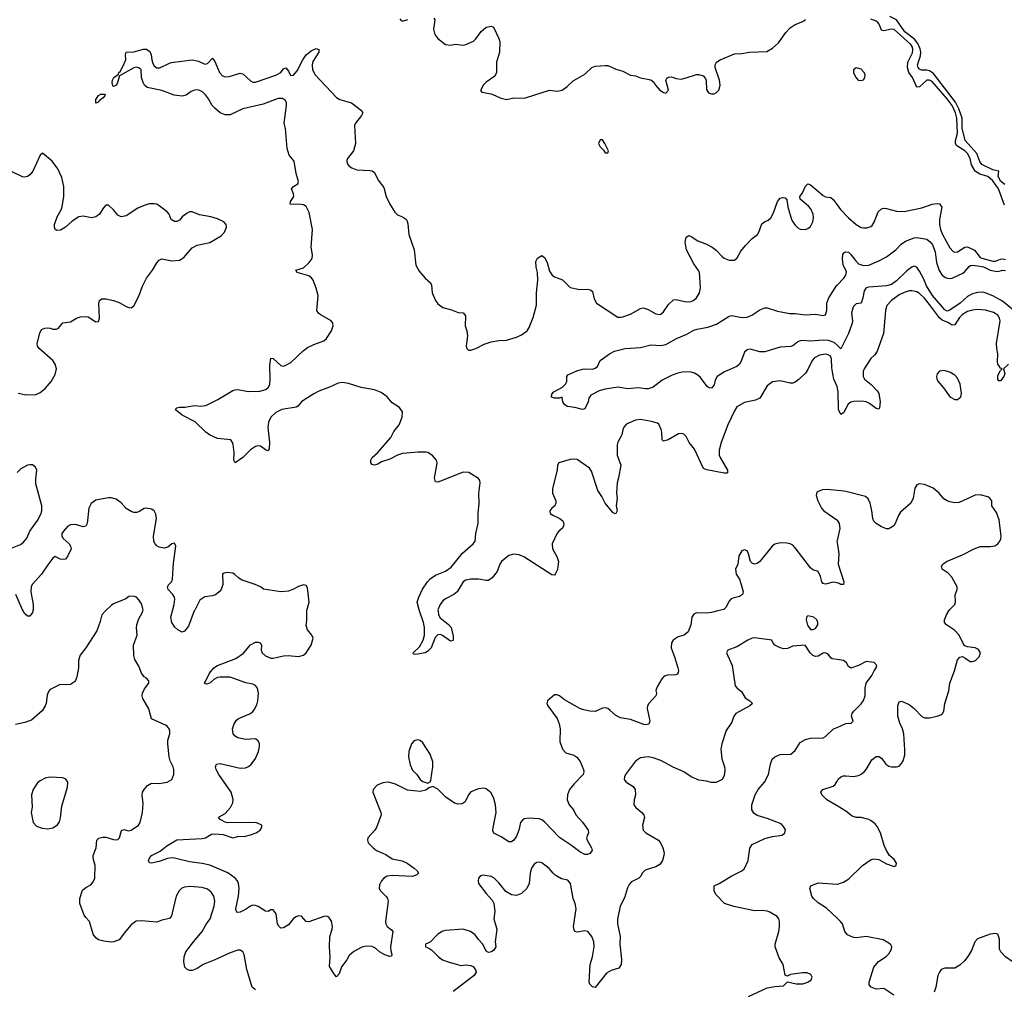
# Model space of a CAD drawing. Header units: inches. Extents: x 1839270 to 1929235, y 762242 to 910350.
# Tile 120 of 256: x 1893549 to 1901320, y 797014 to 804666. Entities that reach past the tile are written whole.
import ezdxf

# ---------------------------------------------------------------- set-up
doc = ezdxf.new("R2010")
doc.units = ezdxf.units.IN
doc.header["$MEASUREMENT"] = 0
for name, color, linetype in [('B8799', 7, 'Continuous'), ('B8890', 7, 'Continuous'), ('B9709', 7, 'Continuous'), ('B9800', 7, 'Continuous')]:
    doc.layers.add(name, color=color, linetype=linetype)

msp = doc.modelspace()

# ---------------------------------------------------------------- linework, layer by layer
at = {"layer": 'B8799', "color": 5}
for points, elevation in [([(1894227.2, 800000), (1894197.1, 799970), (1894184.4, 799915.6), (1894157.3, 799842.7), (1894071.7, 799708.3), (1894026, 799650), (1894012.4, 799610), (1894012, 799550), (1893999.9, 799480.1), (1893990.4, 799450), (1893980.7, 799439.3), (1893950, 799420.7), (1893862.6, 799417.4), (1893790, 799379.3), (1893776.4, 799363.6), (1893765.1, 799334.9), (1893757.1, 799270), (1893750.5, 799250), (1893727.1, 799212.9), (1893641.4, 799138.6), (1893590, 799119), (1893515.9, 799104.1)], 540), ([(1893653.1, 800000), (1893650, 799988.7), (1893630, 799959), (1893610, 799959), (1893590, 799977.2), (1893575.7, 800000)], 520), ([(1895409.7, 797009.7), (1895382.9, 797030), (1895342.3, 797170), (1895320.7, 797290), (1895310, 797309.2), (1895290, 797322.7), (1895270, 797322), (1895210, 797302.4), (1895090, 797245.7), (1894997.3, 797210), (1894950, 797179.6), (1894910, 797162.7), (1894890, 797163.7), (1894871.7, 797171.7), (1894852.7, 797190), (1894843.5, 797230), (1894847.4, 797270), (1894861, 797310), (1894920.5, 797390), (1894989.7, 797470), (1895023.5, 797530), (1895052.9, 797570), (1895084.7, 797670), (1895089.7, 797710), (1895082.4, 797750), (1895061.1, 797781.1), (1895030, 797805.1), (1894990, 797818), (1894895.6, 797824.4), (1894850, 797820.5), (1894828.9, 797811.1), (1894807.6, 797792.4), (1894784.4, 797750), (1894745.8, 797594.2), (1894730, 797573.2), (1894670, 797559), (1894630, 797542.7), (1894510, 797555.1), (1894468.7, 797551.3), (1894430, 797522.7), (1894382.8, 797470), (1894334.4, 797405.6), (1894292.3, 797387.7), (1894270, 797385.6), (1894212.7, 797392.7), (1894170, 797405.6), (1894150, 797419.5), (1894128, 797450), (1894100.9, 797550), (1894070, 797580.7), (1894059, 797599), (1894023.8, 797690), (1894022.8, 797730), (1894044.7, 797795.3), (1894070, 797817.6), (1894110, 797839.1), (1894130, 797862.8), (1894140.7, 797890), (1894145.6, 797990), (1894128.3, 798050), (1894129.7, 798070), (1894152.6, 798130), (1894158.4, 798190), (1894173, 798207), (1894204.9, 798215.1), (1894230, 798213.7), (1894290, 798196), (1894310, 798193.4), (1894322.5, 798197.5), (1894330, 798200.3), (1894335.5, 798210), (1894352.8, 798267.2), (1894370, 798275.8), (1894410, 798264.6), (1894429, 798270), (1894487, 798310), (1894500.5, 798330), (1894518.7, 798410), (1894523.9, 798483.9), (1894515.5, 798544.5), (1894519.3, 798570), (1894530, 798591.3), (1894557.5, 798622.5), (1894590, 798640.7), (1894650, 798639.1), (1894714, 798650), (1894750, 798671), (1894765.6, 798710), (1894764.7, 798750), (1894759.7, 798770), (1894737.8, 798817.8), (1894729, 798849), (1894717.4, 798950), (1894719.3, 798980.7), (1894733.7, 799030), (1894734.3, 799050), (1894728.5, 799068.4), (1894713.3, 799090), (1894699.6, 799099.6), (1894589.8, 799149.8), (1894567.3, 799227.3), (1894520.9, 799310), (1894515.1, 799330), (1894518, 799350), (1894533.4, 799386.6), (1894569, 799430), (1894568.9, 799448.9), (1894548.7, 799470), (1894530, 799481.2), (1894509.6, 799509.6), (1894490, 799564), (1894458, 799618), (1894449.7, 799649.7), (1894446, 799730), (1894476.9, 799810), (1894471.6, 799870), (1894474, 799890), (1894487.6, 799932.4), (1894519.3, 799990), (1894521, 800000)], 540), ([(1899060, 800000), (1899010, 799986.9), (1898970, 799982.4), (1898890, 799984.5), (1898870, 799975.1), (1898854.9, 799950), (1898846.3, 799890), (1898824.7, 799835.3), (1898793.4, 799810), (1898745.5, 799794.5), (1898706.2, 799770), (1898692.7, 799747.3), (1898690.2, 799710), (1898720.7, 799630), (1898744.2, 799550), (1898748.5, 799530), (1898746.6, 799513.4), (1898738.5, 799501.4), (1898725.1, 799494.9), (1898665.5, 799494.5), (1898635.6, 799484.4), (1898617, 799463), (1898579.8, 799400.2), (1898571.1, 799371.1), (1898574.8, 799350), (1898570.7, 799330), (1898514.9, 799270), (1898503.7, 799250), (1898501.3, 799230), (1898521.6, 799130), (1898514, 799106), (1898490, 799100.5), (1898476.4, 799103.6), (1898370, 799143.5), (1898290, 799156.9), (1898253.6, 799173.6), (1898210, 799215.1), (1898190, 799229.4), (1898170, 799236), (1898150, 799232.7), (1898090, 799206.6), (1898050, 799209.3), (1897990, 799222.7), (1897969.5, 799229.5), (1897850, 799298.4), (1897810, 799329.4), (1897790, 799339.3), (1897770, 799337.2), (1897716, 799290), (1897710.8, 799270), (1897717.3, 799250), (1897790.3, 799150.3), (1897806.4, 799110), (1897814, 799070), (1897812.4, 798970), (1897832.7, 798910), (1897860.6, 798880.6), (1897923.1, 798863.1), (1897946.7, 798846.7), (1897971.7, 798811.7), (1898000.3, 798750), (1898002.6, 798730), (1897997, 798710), (1897924.4, 798635.5), (1897887.2, 798590), (1897871.6, 798550), (1897869, 798510), (1897884.9, 798470), (1897919.5, 798430), (1897938.7, 798390), (1897990, 798333.7), (1898035.3, 798270), (1898039.1, 798250), (1898023.8, 798210), (1898026.7, 798190), (1898061.1, 798130), (1898066.4, 798110), (1898050, 798085.1), (1898030, 798076.9), (1898010, 798078), (1897970, 798098.4), (1897905.1, 798150), (1897810, 798211.6), (1897690, 798335.4), (1897670, 798350.6), (1897650, 798358.2), (1897570, 798365.6), (1897530, 798359.2), (1897517, 798350), (1897502, 798330), (1897487.6, 798270), (1897470, 798223.7), (1897450, 798192.3), (1897430, 798178.4), (1897410, 798178.4), (1897350, 798217.6), (1897290, 798247), (1897284.2, 798264.2), (1897285.1, 798290), (1897309.7, 798410), (1897304.4, 798470), (1897290, 798521.2), (1897270, 798563.7), (1897230, 798596.2), (1897210, 798601.6), (1897170, 798596.9), (1897110, 798572), (1897090.6, 798550), (1897066.1, 798493.9), (1897041.4, 798478.6), (1897010, 798474.3), (1896981.8, 798481.8), (1896911.8, 798530), (1896850, 798592.7), (1896810, 798615.3), (1896776.9, 798603.1), (1896753.7, 798586.3), (1896710, 798574), (1896610, 798586.3), (1896514, 798634), (1896470, 798645.7), (1896450, 798648.3), (1896415.6, 798644.4), (1896370, 798625.1), (1896339.3, 798590), (1896337, 798570), (1896399.5, 798410), (1896401.1, 798390), (1896366, 798290), (1896353, 798270), (1896298, 798210), (1896294.4, 798190), (1896300.4, 798170), (1896337.6, 798130), (1896364.9, 798110), (1896438.2, 798078.2), (1896490, 798044.5), (1896568.3, 798028.3), (1896606, 798010), (1896663, 797970), (1896685.5, 797950), (1896697.3, 797930), (1896683.8, 797916.2), (1896650, 797903.9), (1896490, 797912), (1896450, 797907.1), (1896422, 797890), (1896405.7, 797870), (1896390, 797839), (1896387.2, 797810), (1896395.8, 797790), (1896442.9, 797742.9), (1896451.8, 797730), (1896456.9, 797710), (1896436.9, 797550), (1896439, 797530), (1896448.8, 797510), (1896484.2, 797484.2), (1896494.9, 797470), (1896474.9, 797350), (1896478, 797318), (1896487.3, 797290), (1896484.7, 797275.3), (1896466.8, 797273.2), (1896430, 797286.9), (1896390, 797311.1), (1896358.5, 797338.5), (1896330.6, 797350.6), (1896285.4, 797354.6), (1896250, 797347.8), (1896187.5, 797312.5), (1896150, 797280.9), (1896130, 797246), (1896089, 797191), (1896070, 797137.2), (1896050, 797113.2), (1896033.2, 797130), (1895992.9, 797192.9), (1895999.8, 797270), (1895994.4, 797350), (1895997, 797430), (1896016.5, 797490), (1896018.2, 797510), (1896010, 797552), (1895990, 797584.5), (1895970, 797591.8), (1895950, 797589.6), (1895830, 797546), (1895809.5, 797549.5), (1895772, 797592), (1895750, 797595.1), (1895730, 797587.3), (1895710, 797571.8), (1895670, 797522.4), (1895630, 797498.4), (1895610, 797496), (1895593, 797513), (1895583.6, 797530), (1895573.3, 797610), (1895550, 797642), (1895530, 797642), (1895510, 797629.2), (1895490, 797629.6), (1895430, 797667.1), (1895410, 797676), (1895390, 797678.5), (1895370, 797671.1), (1895330, 797643.1), (1895290, 797623), (1895270, 797619.5), (1895263.3, 797623.3), (1895256.2, 797636.2), (1895255.8, 797650), (1895276.8, 797750), (1895281, 797810), (1895275.2, 797850), (1895267.2, 797870), (1895250.8, 797890), (1895192.3, 797932.3), (1895050, 797993), (1894990, 798006.1), (1894890, 798019.5), (1894770, 798048.6), (1894750, 798050.9), (1894714.3, 798045.7), (1894650, 798023.1), (1894590, 798009.6), (1894573.2, 798013.2), (1894566.6, 798030), (1894572.3, 798050), (1894589.5, 798070), (1894656.5, 798103.5), (1894710, 798145.5), (1894790, 798194.6), (1894990, 798203.6), (1895016, 798210), (1895062, 798238), (1895090, 798242.3), (1895156.1, 798236.1), (1895230, 798210.2), (1895270, 798219.6), (1895330, 798222.6), (1895370, 798232.2), (1895416, 798250), (1895446, 798270), (1895459.3, 798290), (1895459, 798310), (1895426.3, 798326.3), (1895409.4, 798329.4), (1895190, 798327), (1895170, 798332.7), (1895130, 798355.3), (1895119, 798370), (1895124.1, 798375.9), (1895170, 798400.7), (1895212.3, 798447.7), (1895230, 798486.8), (1895232.7, 798512.7), (1895218.2, 798570), (1895121.7, 798710), (1895100.5, 798750), (1895095.1, 798770), (1895102, 798790), (1895130, 798797.1), (1895290, 798758.9), (1895330, 798761.5), (1895350.6, 798769.4), (1895373.2, 798786.8), (1895410, 798835.5), (1895434.5, 798890), (1895442.3, 798930), (1895441.1, 798950), (1895430, 798976.2), (1895410, 798991.1), (1895330, 798986.6), (1895270, 798999.7), (1895250, 799011.8), (1895235.1, 799030), (1895229.7, 799069.7), (1895240.4, 799110), (1895261.4, 799138.6), (1895277, 799150), (1895369.8, 799190.2), (1895390, 799206.4), (1895399.6, 799220.4), (1895420.5, 799259.5), (1895428.2, 799291.8), (1895434.6, 799350), (1895424.8, 799390), (1895410, 799410.7), (1895390, 799421.3), (1895332.6, 799432.6), (1895210, 799476.8), (1895130, 799478.6), (1895110, 799474.8), (1895081.7, 799458.3), (1895050, 799429.8), (1895022, 799422), (1895010, 799424), (1895006.6, 799430), (1895016.6, 799443.4), (1895046.2, 799510), (1895081, 799550), (1895110, 799570.2), (1895254.7, 799625.3), (1895314.1, 799665.9), (1895370, 799732.4), (1895410, 799752.4), (1895430, 799754.4), (1895448.1, 799748.1), (1895458, 799730), (1895455.5, 799690), (1895463, 799670), (1895490, 799644.9), (1895530, 799628.2), (1895550, 799626.7), (1895630, 799645.3), (1895668.6, 799648.6), (1895750, 799640.4), (1895790, 799650.4), (1895810, 799668.2), (1895849.6, 799730), (1895865.2, 799785.2), (1895856, 799810), (1895820.9, 799850), (1895810, 799886), (1895816.3, 799923.7), (1895816.4, 800000)], 520), ([(1894927.1, 800000), (1894880.3, 799879.7), (1894850, 799840.7), (1894830, 799831.8), (1894798, 799850), (1894772.4, 799872.4), (1894749.8, 799909.8), (1894742.9, 799950), (1894756, 800000)], 520), ([(1896851.1, 800000), (1896854, 799970), (1896866.9, 799946.9), (1896934.2, 799894.2), (1896953.4, 799870), (1896970, 799802), (1896970, 799768), (1896950, 799762), (1896886.5, 799806.5), (1896870, 799814.3), (1896850, 799812.8), (1896829.3, 799790.7), (1896796.9, 799710), (1896770, 799681.3), (1896750, 799669.7), (1896675.5, 799655.5), (1896658, 799658), (1896655.1, 799670), (1896703.3, 799716.7), (1896734, 799770), (1896744.8, 799810), (1896744.4, 799870), (1896737.3, 799910), (1896705.2, 800000)], 480), ([(1900000, 799616.3), (1899961.6, 799621.6), (1899950, 799629.2), (1899930, 799658.4), (1899910, 799669.5), (1899890, 799666.6), (1899850, 799642.7), (1899830, 799641.2), (1899810, 799649.3), (1899789.2, 799670), (1899748.7, 799728.7), (1899650, 799721.2), (1899610, 799704), (1899580.2, 799700.2), (1899550, 799709), (1899510, 799728.7), (1899494, 799750), (1899486, 799770), (1899350, 799787), (1899330, 799784.5), (1899296, 799770), (1899210, 799716.2), (1899138, 799690), (1899126.8, 799670), (1899173.4, 799570), (1899196.3, 799410), (1899210.8, 799390), (1899245.5, 799365.5), (1899275.2, 799315.2), (1899312, 799290), (1899332, 799270), (1899311.3, 799250), (1899201.3, 799190), (1899184.9, 799170), (1899170, 799121.2), (1899123.9, 799056.1), (1899090.5, 798950), (1899082.4, 798910), (1899090, 798832), (1899112.7, 798770), (1899115.2, 798744.8), (1899110, 798698), (1899094.8, 798670), (1899046.8, 798646.8), (1899010, 798647.3), (1898970, 798657), (1898910, 798663.6), (1898850, 798691.3), (1898790, 798729.7), (1898706.8, 798766.8), (1898610, 798820.4), (1898550, 798841.1), (1898510, 798848.2), (1898450, 798840.5), (1898410, 798814.5), (1898330.6, 798710), (1898322, 798690), (1898320.7, 798670), (1898332.5, 798652.5), (1898390, 798615.5), (1898406, 798590), (1898408.2, 798550), (1898398, 798510), (1898397.3, 798470), (1898410.8, 798450), (1898460.7, 798410), (1898476.3, 798390), (1898481.6, 798370), (1898465.7, 798310), (1898470.4, 798270), (1898490.4, 798250), (1898590.4, 798190), (1898606, 798170), (1898626, 798130), (1898635.5, 798090), (1898633, 798070), (1898623, 798030), (1898600.3, 797999.7), (1898570, 797980.7), (1898486.8, 797953.2), (1898463, 797930), (1898452, 797908), (1898434.8, 797890), (1898378.5, 797861.4), (1898359.2, 797840.8), (1898345.5, 797814.5), (1898323.2, 797736.8), (1898288.9, 797670), (1898268.5, 797568.5), (1898266.4, 797530), (1898287.7, 797430), (1898284.9, 797370), (1898299.3, 797250), (1898296.3, 797210), (1898278.8, 797181.2), (1898217.3, 797162.7), (1898179.3, 797140.7), (1898090, 797029.2), (1898070, 797034), (1898050, 797055.3), (1898043.7, 797070), (1898051.8, 797210), (1898069.5, 797270.5), (1898084.5, 797350), (1898079.3, 797390), (1898066, 797430), (1898033.2, 797470), (1898010, 797475.1), (1897950, 797466), (1897931.5, 797471.5), (1897924.2, 797484.2), (1897921.1, 797510), (1897940.9, 797650), (1897932.9, 797690), (1897918.5, 797730), (1897897.6, 797850), (1897874.5, 797874.5), (1897825.9, 797885.9), (1897776.1, 797916.1), (1897758.4, 797930), (1897728, 797968), (1897670, 798013.2), (1897650, 798017.2), (1897630, 798014.5), (1897610, 798002), (1897587.7, 797970), (1897576.9, 797930), (1897569.1, 797850), (1897552.9, 797810), (1897510, 797769.7), (1897470, 797753.5), (1897430, 797759.7), (1897384.9, 797784.9), (1897330, 797855.1), (1897290, 797894), (1897270, 797904.5), (1897204.5, 797915.5), (1897184.7, 797910), (1897171.3, 797890), (1897167.3, 797870), (1897171, 797850), (1897230.8, 797770), (1897277.3, 797717.3), (1897290.5, 797690), (1897298, 797630), (1897290.6, 797570), (1897314, 797490), (1897301, 797390), (1897306, 797350), (1897290, 797322), (1897272, 797310), (1897250, 797304), (1897230, 797315.3), (1897203.7, 797370), (1897170, 797406.6), (1897145.1, 797445.1), (1897106, 797470), (1897050, 797488.4), (1896910, 797477.6), (1896890, 797472), (1896850, 797449.3), (1896790, 797385.2), (1896752, 797370), (1896752, 797350), (1896779.3, 797339.3), (1896803.1, 797323.1), (1896855.5, 797270), (1896887.3, 797247.3), (1896930, 797230.3), (1897030, 797203), (1897070, 797208), (1897110, 797202.8), (1897130.7, 797190.7), (1897147.1, 797167.1), (1897150.7, 797150), (1897136.7, 797123.3), (1896970, 796998)], 540), ([(1899302, 796958), (1899450, 797024.9), (1899510, 797037.4), (1899577.5, 797042.5), (1899610, 797074), (1899677.3, 797057.3), (1899730, 797056.3), (1899768.7, 797070), (1899797.2, 797090), (1899804, 797110), (1899794, 797130), (1899763.3, 797143.3), (1899730, 797144.2), (1899634, 797130), (1899610, 797118), (1899590, 797126), (1899575.1, 797210), (1899543.1, 797263.1), (1899511.5, 797350), (1899511.5, 797370), (1899541.3, 797470), (1899545.1, 797510), (1899545.6, 797550), (1899540.7, 797570), (1899528.1, 797588.1), (1899470, 797622.9), (1899450, 797629.6), (1899410, 797635.6), (1899350, 797633.3), (1899186.7, 797666.7), (1899111.6, 797691.6), (1899043.3, 797763.3), (1899029.6, 797790), (1899029.4, 797830), (1899070, 797848), (1899169.8, 797910.3), (1899249.2, 797950), (1899270, 797967.7), (1899297.6, 798030), (1899311.4, 798128.6), (1899330, 798156.3), (1899430, 798203), (1899490, 798219.1), (1899568, 798230), (1899589, 798250), (1899592.9, 798272.9), (1899578.6, 798298.6), (1899558.7, 798318.7), (1899450, 798362.7), (1899370, 798387), (1899343.5, 798403.5), (1899327, 798430), (1899327, 798470), (1899355.1, 798550), (1899378.7, 798590), (1899427.6, 798650), (1899459.5, 798710), (1899474, 798790), (1899489.4, 798830), (1899510, 798847.7), (1899550, 798867.7), (1899635.3, 798870), (1899670, 798898.8), (1899710, 798960.7), (1899750, 798986), (1899790, 798995.5), (1899890, 798999.1), (1899910, 799008), (1899971.1, 799068.9), (1900000, 799081.1)], 540), ([(1900000, 798461.7), (1899920.5, 798510), (1899879.7, 798550), (1899871.6, 798570), (1899888.7, 798591.3), (1899970, 798616), (1899985.1, 798630), (1900000, 798656)], 520), ([(1900000, 797576.1), (1899915.7, 797655.7), (1899850, 797696.4), (1899814.3, 797730), (1899800.5, 797750), (1899784.2, 797810), (1899793.2, 797830), (1899850, 797854.9), (1900000, 797845.1)], 520)]:
    msp.add_lwpolyline(points, dxfattribs=dict(at, elevation=elevation))
for points, elevation in [([(1899770, 799962), (1899758, 799950), (1899756, 799930), (1899766.8, 799886.8), (1899790, 799854), (1899810, 799854), (1899830, 799862), (1899848.4, 799891.6), (1899848.7, 799910), (1899842, 799930), (1899818, 799950)], 540), ([(1896690, 798983.6), (1896670, 798978.4), (1896657.3, 798970), (1896642, 798950), (1896619.3, 798890), (1896616.4, 798850), (1896630, 798784.7), (1896650, 798742.8), (1896682.8, 798710), (1896711, 798670), (1896730, 798654.8), (1896770, 798642), (1896789, 798651), (1896794.8, 798665.2), (1896811, 798770), (1896809.7, 798810), (1896789.7, 798870), (1896730, 798958.4), (1896710, 798976.3)], 520), ([(1893790, 798689.5), (1893750, 798679.5), (1893710, 798659.5), (1893690, 798642.7), (1893667.7, 798612.3), (1893655.5, 798590), (1893643, 798550), (1893647.5, 798452.5), (1893640.7, 798410), (1893654.8, 798330), (1893682, 798302), (1893726.7, 798286.7), (1893770, 798280.4), (1893810, 798288), (1893847.3, 798312.7), (1893863.7, 798336.3), (1893871.8, 798368.2), (1893880.8, 798459.2), (1893926, 798610), (1893928.7, 798650), (1893912.9, 798672.9), (1893890, 798684)], 560)]:
    msp.add_lwpolyline(points, close=True, dxfattribs=dict(at, elevation=elevation))
at = {"layer": 'B8890', "color": 5}
for points, elevation in [([(1896817.3, 804677.3), (1896824.8, 804664.8), (1896814.4, 804590), (1896824.5, 804550), (1896850, 804516.5), (1896910, 804470.4), (1896950, 804466), (1896988.3, 804471.7), (1897050, 804466), (1897070, 804470.3), (1897130, 804496.9), (1897150, 804514.9), (1897190, 804572.8), (1897230, 804606), (1897270, 804614.4), (1897288.3, 804608.3), (1897330, 804518.8), (1897337.4, 804490), (1897335.2, 804410), (1897313.4, 804330), (1897311.8, 804248.2), (1897298.7, 804221.3), (1897230, 804173.3), (1897209, 804151), (1897187.1, 804107.1), (1897195.3, 804095.3), (1897270, 804080.4), (1897350, 804047.7), (1897390, 804037.3), (1897450, 804050.6), (1897530, 804046.8), (1897550, 804050.8), (1897730, 804110.6), (1897790, 804102.8), (1897830, 804110.8), (1897870, 804138.8), (1897916.9, 804183.1), (1898010, 804237.3), (1898064, 804290), (1898090, 804299.1), (1898170, 804303.8), (1898190, 804303.8), (1898210, 804297.1), (1898255.2, 804275.2), (1898310, 804258.8), (1898370, 804227.3), (1898410, 804222), (1898450, 804208), (1898530.6, 804190.6), (1898553.4, 804173.4), (1898568.1, 804148.1), (1898601, 804110), (1898630, 804091), (1898650, 804086.8), (1898669, 804110), (1898649.2, 804190), (1898656, 804204), (1898667, 804213), (1898690, 804214), (1898710, 804210.6), (1898730, 804200.7), (1898770, 804197.3), (1898810, 804206), (1898890, 804234), (1898910, 804234.8), (1898942.8, 804222.8), (1898962.8, 804202.8), (1898967.1, 804187.1), (1898970, 804114), (1898986, 804090), (1899010, 804080.7), (1899030, 804082), (1899050, 804090.8), (1899066, 804110), (1899078.4, 804150), (1899071.6, 804190), (1899037.2, 804290), (1899037.2, 804310), (1899049.2, 804330), (1899079, 804350), (1899190, 804396.9), (1899250, 804399.5), (1899309.7, 804410.3), (1899445.4, 804414.6), (1899490, 804440.5), (1899537.3, 804482.7), (1899594.9, 804565.1), (1899630, 804602.4), (1899670, 804628.2), (1899729.4, 804650.6), (1899751.8, 804668.2)], 520), ([(1896550, 804672), (1896559.8, 804659.8), (1896570, 804654.8), (1896612.2, 804667.8)], 520), ([(1896705.2, 800000), (1896701.6, 800010), (1896686, 800070), (1896698.2, 800110), (1896729.1, 800170.9), (1896767.8, 800230), (1896790, 800253.5), (1896830, 800281.4), (1896910, 800315.1), (1896953.6, 800346.4), (1897044.9, 800455.1), (1897129, 800530), (1897142.7, 800550), (1897149.9, 800610.1), (1897167.1, 800690), (1897167.2, 800770), (1897175, 800850), (1897173.3, 800926.7), (1897184.2, 801010), (1897180.7, 801030), (1897170, 801046), (1897093.3, 801093.3), (1897050, 801096.4), (1896870, 801023), (1896850, 801016.2), (1896830, 801019), (1896823, 801050), (1896842, 801150), (1896843.7, 801170), (1896839.3, 801190), (1896806.8, 801226.8), (1896770, 801249.3), (1896754, 801254), (1896693.3, 801253.3), (1896570, 801241.5), (1896530, 801228.6), (1896470, 801197.1), (1896403.4, 801176.7), (1896370, 801156), (1896350, 801149.6), (1896330, 801155.1), (1896319.6, 801170), (1896320.5, 801190), (1896331.2, 801210), (1896372.8, 801247.2), (1896479.1, 801370), (1896502.8, 801417.2), (1896544, 801470), (1896568.8, 801530), (1896570.7, 801570.7), (1896546.7, 801606.7), (1896490, 801642), (1896449.9, 801689.9), (1896403, 801723), (1896350, 801744), (1896244.4, 801764.4), (1896144.8, 801795.2), (1896096.7, 801803.3), (1896061.4, 801798.6), (1895994.5, 801765.5), (1895910, 801734.6), (1895870, 801714.4), (1895798.4, 801670), (1895774, 801650), (1895744.5, 801615.5), (1895731.3, 801608.7), (1895619.1, 801590), (1895570, 801567.3), (1895531, 801530), (1895511.5, 801490), (1895508.1, 801448.1), (1895520.9, 801330), (1895518.8, 801281.2), (1895513.7, 801266.3), (1895510, 801264), (1895490, 801272.3), (1895450, 801299.6), (1895430, 801303), (1895410, 801298.7), (1895370, 801271.8), (1895310, 801211.5), (1895250, 801169.2), (1895239.3, 801190), (1895241.1, 801250), (1895233.1, 801313.1), (1895229.6, 801330), (1895215.1, 801350), (1895110, 801362), (1895046.6, 801390), (1895018, 801410), (1894933.5, 801493.5), (1894830, 801546), (1894777, 801590), (1894790, 801603), (1894810, 801608.7), (1894852.3, 801607.8), (1894930, 801621.1), (1894976, 801616), (1895018.2, 801621.8), (1895112.4, 801667.6), (1895230, 801738.6), (1895250, 801746.2), (1895270, 801747.3), (1895352.3, 801732.3), (1895444.7, 801735.3), (1895492.1, 801747.9), (1895513.9, 801766.1), (1895523.7, 801790), (1895526.6, 801830), (1895522.6, 801937.4), (1895530, 801994), (1895550, 801993.4), (1895610, 801936.1), (1895630, 801931.5), (1895650, 801938.6), (1895690, 801961.8), (1895787.6, 802052.4), (1895821.7, 802078.3), (1895870, 802102.1), (1895950, 802131), (1895970.7, 802149.3), (1896009.8, 802210), (1896023.2, 802250), (1896020.3, 802270), (1896008.3, 802288.3), (1895919.8, 802339.8), (1895907.3, 802350), (1895895.1, 802370), (1895903.8, 802490), (1895890, 802546), (1895866.2, 802610), (1895852.1, 802630), (1895830, 802644), (1895739.5, 802670), (1895729.7, 802689.7), (1895790, 802708.2), (1895834.2, 802750), (1895857.9, 802782.1), (1895859.4, 802810), (1895850.5, 802870), (1895860.2, 803010), (1895834.3, 803145.7), (1895810.9, 803190.9), (1895790, 803203.7), (1895770, 803207.4), (1895683.6, 803210), (1895686.5, 803230), (1895711.6, 803270), (1895711.3, 803291.3), (1895694.7, 803330), (1895709.4, 803350), (1895743.5, 803370), (1895748.6, 803390), (1895732, 803452), (1895714.1, 803550), (1895676.5, 803596.5), (1895659.2, 803650), (1895646.7, 803806.7), (1895635.9, 803850), (1895655, 803990), (1895655.2, 804010), (1895647.1, 804027.1), (1895623.1, 804043.1), (1895590, 804044.9), (1895470, 803998.1), (1895310, 803963.8), (1895210, 803915), (1895170, 803915.8), (1895131.8, 803930), (1895090, 803966.9), (1895068.7, 803990), (1895040.2, 804040.2), (1895014.3, 804074.3), (1894993.8, 804093.8), (1894970, 804106.2), (1894950, 804111.4), (1894929.4, 804110.6), (1894901.7, 804098.3), (1894863, 804070), (1894830, 804062.8), (1894769, 804070), (1894670, 804107.9), (1894556, 804130), (1894533.3, 804150), (1894522.7, 804170), (1894509.7, 804210.3), (1894507.3, 804270), (1894490, 804287.3), (1894470, 804291.3), (1894450, 804285.1), (1894337.3, 804222.7), (1894318.5, 804161.4), (1894310, 804149.3), (1894290, 804139), (1894284.1, 804144.1), (1894277.6, 804170), (1894281.1, 804190), (1894292.3, 804210), (1894326.3, 804233.7), (1894332.3, 804250), (1894342.3, 804257.8), (1894364.1, 804295.9), (1894385.3, 804350), (1894383, 804390), (1894389.7, 804410.3), (1894450, 804411.3), (1894526.6, 804433.4), (1894550, 804432.9), (1894575.3, 804415.3), (1894586.4, 804390), (1894590.7, 804350), (1894599.8, 804319.8), (1894610, 804302.3), (1894630, 804286), (1894654.2, 804285.8), (1894730, 804324.2), (1894748.3, 804328.3), (1894910, 804348.4), (1894959.9, 804339.9), (1895010, 804314.4), (1895030, 804319.3), (1895070, 804362), (1895090, 804336.3), (1895125.8, 804250), (1895150, 804223.1), (1895170, 804215.8), (1895202.7, 804217.3), (1895290, 804243), (1895310, 804238), (1895370, 804183), (1895390, 804172.7), (1895410, 804172.2), (1895570.5, 804229.5), (1895609.8, 804250.2), (1895630, 804278), (1895650, 804284.9), (1895670, 804258.8), (1895683, 804230), (1895690, 804225.3), (1895710, 804228.9), (1895737.7, 804262.3), (1895782.5, 804350), (1895810.8, 804390), (1895850, 804421.1), (1895890, 804439.5), (1895910, 804430.7), (1895908.7, 804410), (1895863.7, 804336.3), (1895857.6, 804310), (1895859.7, 804270), (1895882.2, 804230), (1896050, 804052.4), (1896077, 804037), (1896167.3, 804010), (1896247.3, 803950), (1896257.3, 803930), (1896247.7, 803910), (1896199.1, 803850), (1896190.5, 803830), (1896200.3, 803690), (1896183.1, 803630), (1896137.1, 803570), (1896130, 803554), (1896132.7, 803530), (1896150.5, 803510), (1896170, 803497), (1896210, 803482.3), (1896315.8, 803475.8), (1896332.2, 803472.2), (1896350, 803458.8), (1896379, 803399), (1896422, 803342), (1896440.5, 803270), (1896470.3, 803210.3), (1896510, 803146.8), (1896530, 803126.8), (1896571.3, 803110), (1896594.9, 803094.9), (1896603.8, 803083.8), (1896613.7, 803053.7), (1896619.5, 802970), (1896662, 802850), (1896675.6, 802730), (1896701.7, 802681.7), (1896750, 802626.4), (1896790.4, 802590), (1896799.5, 802570), (1896805.2, 802510), (1896830, 802450.4), (1896850, 802424.2), (1896890, 802394.9), (1896957.3, 802377.3), (1897010, 802355.5), (1897050, 802352.2), (1897068, 802330), (1897065.3, 802250), (1897077.6, 802210), (1897082.4, 802170), (1897073, 802090), (1897077.3, 802070), (1897090, 802059.1), (1897110, 802057.6), (1897149.2, 802070), (1897215.5, 802104.5), (1897270, 802124), (1897330, 802135.6), (1897390, 802137.8), (1897470, 802159.5), (1897510, 802178), (1897553.3, 802210), (1897570, 802236.3), (1897603, 802317), (1897627.4, 802412.6), (1897627.8, 802510), (1897639.8, 802610), (1897637.1, 802670), (1897625.9, 802714.1), (1897623.5, 802756.5), (1897636.9, 802783.1), (1897670, 802804.9), (1897692, 802790), (1897711.8, 802750), (1897730, 802681), (1897750.7, 802650), (1897770, 802635.5), (1897832.1, 802612.1), (1897893.2, 802553.2), (1897970, 802538), (1898030, 802539.1), (1898054.9, 802534.9), (1898070, 802521), (1898084.4, 802464.4), (1898101.6, 802430), (1898270, 802318.8), (1898290, 802317.3), (1898310, 802322), (1898370, 802343.1), (1898450, 802387.6), (1898470, 802391.3), (1898510, 802379.7), (1898570, 802343.7), (1898599.4, 802340.6), (1898610, 802343.1), (1898630, 802359.3), (1898670, 802417.6), (1898710, 802455.8), (1898730, 802458.9), (1898810, 802440.3), (1898850, 802443.1), (1898870, 802453.7), (1898890, 802472), (1898915.3, 802510), (1898923.7, 802550), (1898917.9, 802637.9), (1898913.6, 802670), (1898906.7, 802686.7), (1898870, 802740.5), (1898813.1, 802850), (1898801, 802910), (1898810, 802950.6), (1898830, 802963.8), (1898850, 802955.8), (1898901.3, 802921.3), (1898970, 802894.2), (1899014.9, 802870), (1899046.8, 802846.8), (1899090, 802799.5), (1899110, 802784.9), (1899150, 802768.2), (1899190, 802767.7), (1899212.7, 802787.3), (1899241.6, 802838.4), (1899276.6, 802883.4), (1899330, 802938.7), (1899371.6, 802970), (1899384, 802990), (1899405.4, 803054.6), (1899427, 803070), (1899457, 803083), (1899478.4, 803101.6), (1899499.2, 803140.8), (1899530, 803230.7), (1899550, 803258), (1899570, 803263.8), (1899590, 803259.3), (1899604.7, 803244.7), (1899611.5, 803190), (1899641.6, 803090), (1899650.2, 803070.2), (1899670, 803044.4), (1899690, 803023.7), (1899710, 803011.8), (1899749.7, 803010.3), (1899770, 803018), (1899790, 803034.9), (1899808.7, 803070), (1899813.8, 803106.2), (1899810.6, 803130), (1899792.4, 803172.4), (1899774.6, 803194.6), (1899709.4, 803250), (1899706.6, 803270), (1899724.4, 803295.6), (1899750, 803351), (1899770, 803370.7), (1899790, 803364), (1899890, 803278.9), (1899910, 803269), (1899950, 803263.7), (1899970, 803247), (1900000, 803206)], 480), ([(1893537.7, 801717.7), (1893587.5, 801707.5), (1893670, 801705.2), (1893710, 801724.2), (1893750, 801755.5), (1893796.2, 801810), (1893830, 801866.4), (1893839.3, 801910), (1893830, 801947), (1893810, 801975.8), (1893702, 802070), (1893689.6, 802090), (1893687.8, 802110), (1893706.7, 802193.3), (1893720.1, 802219.9), (1893747.9, 802232.1), (1893770, 802234.9), (1893790, 802232.4), (1893810, 802223.7), (1893837.5, 802222.5), (1893851.7, 802228.3), (1893890, 802274.9), (1893950, 802281.7), (1893997.2, 802310), (1894030, 802321.6), (1894064.9, 802324.9), (1894090, 802322), (1894150, 802281), (1894170, 802284.7), (1894178.4, 802310), (1894173, 802427), (1894179.5, 802450), (1894195.9, 802464.1), (1894230, 802463.7), (1894290, 802450.3), (1894333.1, 802433.1), (1894390, 802402), (1894410, 802394), (1894430, 802392.7), (1894450, 802407.7), (1894490, 802484.9), (1894517.2, 802562.8), (1894550, 802626.8), (1894596.2, 802690), (1894630, 802747.3), (1894650, 802767.7), (1894670, 802779.1), (1894750, 802763), (1894811.5, 802768.5), (1894845.2, 802790), (1894910, 802866), (1894950, 802886), (1895050, 802906.8), (1895138.6, 802961.4), (1895166.6, 802990), (1895182, 803030), (1895179.3, 803050), (1895161.2, 803070), (1895110, 803094.5), (1895058, 803110), (1894967, 803127), (1894910, 803149), (1894890, 803149), (1894870, 803139), (1894830.5, 803109.5), (1894810, 803085.2), (1894790, 803074), (1894770, 803074), (1894744, 803090), (1894729.3, 803130), (1894714, 803150), (1894650, 803198), (1894630, 803209.3), (1894610, 803212.3), (1894570, 803211.8), (1894530, 803200.7), (1894482.5, 803177.5), (1894390, 803117.4), (1894350, 803109.7), (1894322.2, 803122.2), (1894290, 803164.5), (1894250, 803202.7), (1894230, 803201.2), (1894210, 803181.2), (1894179.5, 803130), (1894150.2, 803109.8), (1894116.8, 803103.2), (1894050, 803115.9), (1894014.4, 803110), (1893964.1, 803075.9), (1893910, 803029.8), (1893870, 803005.3), (1893842.4, 803002.4), (1893828.4, 803010), (1893823.5, 803030), (1893824.8, 803050), (1893844.1, 803110), (1893875.3, 803164.7), (1893884.7, 803190), (1893897, 803270), (1893897.4, 803350), (1893880.7, 803420.7), (1893850.7, 803490), (1893805.3, 803550), (1893730, 803611.6), (1893710, 803597.2), (1893652.9, 803470), (1893630, 803442), (1893610, 803427.8), (1893590, 803422.4), (1893570, 803426.3), (1893490, 803465.4)], 520), ([(1900000, 802096.8), (1899977.3, 802117.3), (1899933.2, 802133.2), (1899890, 802135.7), (1899790, 802129), (1899730, 802134.4), (1899710, 802131.9), (1899690, 802123.2), (1899650, 802092), (1899634.3, 802085.7), (1899550, 802080.8), (1899430, 802044.6), (1899390, 802044.2), (1899314.9, 802065.1), (1899290, 802060.7), (1899270, 802042.7), (1899243.1, 801970), (1899230, 801946.6), (1899210, 801929.6), (1899113.1, 801886.9), (1899053.4, 801850), (1899038.3, 801821.7), (1899030, 801784), (1899010, 801759), (1898990, 801761.2), (1898975.3, 801770), (1898922.3, 801842.2), (1898901.8, 801861.8), (1898876.2, 801876.2), (1898850, 801883.5), (1898790, 801886), (1898742.3, 801877.7), (1898699.1, 801860.9), (1898619.8, 801820.2), (1898550, 801766.3), (1898510, 801753.3), (1898490, 801751.6), (1898430, 801760.7), (1898350, 801752.3), (1898270, 801766.6), (1898169, 801751), (1898123, 801737), (1898057, 801703), (1898041.4, 801678.6), (1898036.4, 801650), (1898010, 801595.3), (1897990.9, 801589.1), (1897930, 801606), (1897870, 801613.2), (1897848.7, 801630), (1897835.3, 801650), (1897830, 801686), (1897810, 801678), (1897770, 801678), (1897747.3, 801687.3), (1897748, 801710), (1897766, 801730), (1897833.6, 801766.4), (1897858, 801790), (1897868, 801810), (1897868.7, 801850), (1897876.4, 801863.6), (1897945.6, 801894.4), (1897990, 801906.8), (1898010, 801910.6), (1898070, 801906.8), (1898090, 801914.8), (1898109, 801930), (1898130, 801976), (1898205.2, 802030), (1898244, 802050), (1898328.7, 802071.3), (1898450, 802079.7), (1898530, 802099.6), (1898610, 802095.3), (1898650, 802102.2), (1898732, 802150), (1898814.8, 802185.2), (1898870, 802214.9), (1898896.1, 802223.9), (1898980.7, 802239.3), (1899050, 802264.4), (1899150, 802326), (1899170, 802330.3), (1899250, 802315.6), (1899290, 802319.6), (1899326.6, 802333.4), (1899390, 802376.3), (1899430, 802393), (1899450, 802392.7), (1899530, 802364.9), (1899626.4, 802346.4), (1899670, 802347.2), (1899750, 802337.8), (1899830, 802342.8), (1899890, 802332.7), (1899910, 802337.3), (1899919.7, 802370), (1899920.4, 802430), (1899934.5, 802470), (1899998.8, 802570), (1900000, 802571.2)], 460), ([(1900000, 801771.8), (1899976.2, 801830), (1899966, 801870), (1899958.6, 801918.6), (1899955.6, 801990), (1899948.5, 802010), (1899930, 802022.3), (1899910, 802026.6), (1899861.3, 802018.7), (1899821.7, 801998.3), (1899803.5, 801976.5), (1899770, 801906.6), (1899750, 801876.2), (1899701.6, 801830), (1899670, 801806.6), (1899650, 801798.3), (1899630, 801797.7), (1899550, 801816.3), (1899490, 801807.3), (1899450, 801775.6), (1899390, 801679.5), (1899355.6, 801664.4), (1899270, 801645.1), (1899210.2, 801609.8), (1899190, 801578), (1899138, 801470), (1899086.4, 801330), (1899071, 801270), (1899070.2, 801230), (1899077.1, 801210), (1899136.9, 801110), (1899135.3, 801090), (1899130, 801086.4), (1899110, 801086.5), (1898972.8, 801112.8), (1898945.1, 801125.1), (1898876.2, 801276.2), (1898834, 801330), (1898810, 801377), (1898790, 801395.1), (1898770, 801399.7), (1898750, 801398), (1898666.8, 801350), (1898630, 801339.5), (1898620.7, 801350), (1898618.3, 801410), (1898613, 801433), (1898592.8, 801472.8), (1898582.4, 801482.4), (1898536.3, 801496.3), (1898450, 801511), (1898410, 801504.7), (1898350, 801478.3), (1898332.5, 801467.5), (1898317.6, 801450), (1898308.7, 801430), (1898301.3, 801390), (1898269.1, 801330.9), (1898263.6, 801310), (1898264.7, 801230), (1898294.9, 801150), (1898276.5, 801050), (1898264.5, 801010), (1898260.7, 800930), (1898263.9, 800890), (1898257.6, 800830), (1898264.9, 800790), (1898254.8, 800770), (1898250, 800766.6), (1898230, 800776), (1898170, 800849.6), (1898144.5, 800904.5), (1898113.3, 800950), (1898063.3, 801103.3), (1898047, 801127), (1897950, 801195.1), (1897930, 801198), (1897894.5, 801194.5), (1897804.7, 801170), (1897794, 801150), (1897790.4, 801110), (1897753.1, 800966.9), (1897754.2, 800930), (1897779.7, 800870), (1897781.8, 800850), (1897771.6, 800828.4), (1897748.4, 800810), (1897734.4, 800790), (1897736.3, 800770), (1897755.8, 800755.8), (1897813.4, 800730), (1897836.4, 800710), (1897843, 800690), (1897840.7, 800670), (1897830.8, 800650), (1897806.7, 800633.3), (1897790, 800613.2), (1897750.4, 800530), (1897755.6, 800490), (1897789.5, 800429.5), (1897801.7, 800390), (1897793.3, 800326.7), (1897775.3, 800290), (1897770, 800283.6), (1897750, 800286), (1897526.8, 800426.8), (1897490, 800442), (1897450, 800448.3), (1897410, 800437.7), (1897351.3, 800390), (1897338.2, 800370), (1897316.9, 800310), (1897279, 800261), (1897250, 800241.3), (1897230, 800240.5), (1897171.3, 800251.3), (1897109.7, 800249.7), (1897070, 800242.2), (1897050, 800230.7), (1897002.3, 800150), (1896974.9, 800130), (1896910, 800095), (1896890, 800078.8), (1896866.4, 800050), (1896850.2, 800010), (1896851.1, 800000)], 480), ([(1893490, 800498.9), (1893554.5, 800525.5), (1893577.6, 800542.4), (1893605.9, 800574.1), (1893629.7, 800630.3), (1893690, 800714.4), (1893716.4, 800763.6), (1893724.8, 800790), (1893724.7, 800830), (1893676.6, 801003.4), (1893676.3, 801043.7), (1893684.5, 801110), (1893674.5, 801134.5), (1893650, 801152), (1893630, 801154), (1893610, 801149.6), (1893558.3, 801121.7), (1893527.8, 801092.2)], 520), ([(1900000, 800951.3), (1899921.3, 800958.7), (1899885.2, 800954.8), (1899855.3, 800944.7), (1899842, 800938), (1899836, 800910), (1899848.4, 800870), (1899878.7, 800810), (1899896.4, 800790), (1899998.5, 800718.5), (1900000, 800716.3)], 520), ([(1894756, 800000), (1894769, 800050), (1894772.7, 800092.7), (1894769.8, 800110), (1894758.7, 800130), (1894719.8, 800170), (1894716.8, 800190), (1894725.1, 800210), (1894747.3, 800230), (1894755.7, 800250), (1894762, 800378), (1894781.2, 800510), (1894774, 800530), (1894770, 800535.3), (1894750, 800528.7), (1894717.5, 800502.5), (1894690, 800496), (1894650, 800503.7), (1894630, 800514.5), (1894617.6, 800530), (1894608.9, 800548.9), (1894604.1, 800590), (1894629.8, 800730), (1894624.2, 800764.2), (1894609.5, 800790), (1894590, 800803), (1894548.3, 800811.7), (1894530, 800809.4), (1894490, 800782.7), (1894470, 800776), (1894450, 800776), (1894430, 800783.7), (1894390, 800809.6), (1894350, 800852), (1894310, 800882), (1894270, 800891.8), (1894250, 800892), (1894150, 800875.1), (1894112.5, 800847.5), (1894095.5, 800810), (1894081, 800690), (1894070, 800668.7), (1894050, 800664), (1893990, 800681.6), (1893950, 800679.7), (1893930, 800669.6), (1893893.7, 800630), (1893882, 800610), (1893880.5, 800590), (1893892.3, 800572.3), (1893938.8, 800530), (1893950.8, 800510), (1893954.8, 800490), (1893930, 800435.3), (1893910, 800409.3), (1893890, 800406), (1893869.5, 800409.5), (1893830, 800428.7), (1893810, 800415.3), (1893770, 800365.2), (1893722, 800290), (1893648, 800210), (1893639.3, 800190), (1893638, 800150), (1893656, 800050), (1893655.8, 800010), (1893653.1, 800000)], 520), ([(1900000, 800557.1), (1899998.3, 800550), (1900000, 800539.4)], 520), ([(1900000, 800221.2), (1899970, 800227.3), (1899910, 800211.8), (1899890, 800217), (1899880.5, 800230), (1899869.4, 800270.6), (1899852, 800310), (1899810, 800324.4), (1899790, 800340.4), (1899670, 800498.9), (1899650, 800518.5), (1899630, 800529.7), (1899604.8, 800535.2), (1899550, 800536.8), (1899510, 800526.2), (1899488.8, 800511.2), (1899390, 800389.6), (1899370, 800374), (1899350, 800369.6), (1899330, 800378), (1899318, 800390), (1899301.2, 800450), (1899290, 800473.2), (1899270, 800482), (1899250, 800475.3), (1899223.8, 800436.2), (1899216.3, 800370), (1899197.6, 800330), (1899204, 800290), (1899230.2, 800250.2), (1899244.6, 800210), (1899258.4, 800150), (1899253, 800130), (1899230, 800114), (1899178, 800102), (1899165.5, 800094.5), (1899146.3, 800073.7), (1899124.9, 800030), (1899107.5, 800012.5), (1899060, 800000)], 520), ([(1895816.4, 800000), (1895816.4, 800003.6), (1895832.6, 800070), (1895821.2, 800181.2), (1895810, 800202), (1895790, 800206), (1895750, 800193.6), (1895710, 800171.6), (1895670, 800156.9), (1895610, 800149.7), (1895472.7, 800172.7), (1895449, 800190), (1895408.6, 800208.6), (1895303.6, 800243.6), (1895278.2, 800258.2), (1895244.5, 800290), (1895230, 800297.2), (1895190, 800304.2), (1895162, 800298), (1895150.7, 800289.3), (1895153.4, 800210), (1895139.1, 800170), (1895123.8, 800150), (1895093.3, 800126.7), (1895070, 800119.1), (1895009.1, 800110.9), (1894970, 800084.5), (1894930, 800007.3), (1894927.1, 800000)], 520), ([(1893575.7, 800000), (1893570, 800009), (1893518.3, 800130)], 520), ([(1894521, 800000), (1894522.7, 800010), (1894510, 800055.3), (1894490, 800088.7), (1894470, 800108), (1894443.6, 800116.4), (1894410, 800115.3), (1894385.4, 800094.6), (1894290, 800056), (1894270, 800042.7), (1894227.2, 800000)], 540)]:
    msp.add_lwpolyline(points, dxfattribs=dict(at, elevation=elevation))
for points, elevation in [([(1894150, 804008), (1894150, 804036), (1894170, 804066.8), (1894190, 804077), (1894218.8, 804078.8), (1894224.7, 804070), (1894206.8, 804050), (1894175.2, 804024.8), (1894170, 804015.3)], 480), ([(1898150, 803718), (1898130, 803718), (1898118, 803690), (1898130, 803662), (1898156.9, 803636.9), (1898170, 803614), (1898190, 803614), (1898195.3, 803630), (1898168, 803690)], 520)]:
    msp.add_lwpolyline(points, close=True, dxfattribs=dict(at, elevation=elevation))
at = {"layer": 'B9709', "color": 5}
for points, elevation in [([(1900000, 798656), (1900010, 798673.4), (1900030, 798690.4), (1900050, 798697.6), (1900070, 798698.7), (1900130, 798693.1), (1900170, 798701.7), (1900190, 798711.7), (1900214.3, 798730), (1900229.7, 798750), (1900274.8, 798825.3), (1900310, 798850.4), (1900330, 798850.5), (1900350, 798839.1), (1900386, 798790), (1900410, 798775.5), (1900430, 798770.6), (1900469.4, 798770.6), (1900490, 798776), (1900510, 798796), (1900522.9, 798817.1), (1900534.5, 798865.5), (1900535.1, 798904.9), (1900527.1, 799030), (1900515.6, 799070), (1900494.6, 799114.6), (1900480.4, 799170), (1900480.5, 799250), (1900490, 799282.8), (1900510, 799288), (1900570, 799260.9), (1900610.1, 799230.1), (1900670, 799166), (1900690, 799157.4), (1900730, 799155.6), (1900790.8, 799169.2), (1900818.8, 799181.2), (1900831.6, 799190), (1900844, 799210), (1900851.9, 799270), (1900882.5, 799370), (1900890, 799430.8), (1900927.8, 799527.8), (1900950, 799614.8), (1900970, 799634.8), (1900990, 799641), (1901010, 799631.3), (1901050, 799600.7), (1901070, 799600.5), (1901092.7, 799610), (1901121, 799639), (1901131.8, 799670), (1901116.9, 799696.9), (1901090, 799709.5), (1901030, 799716), (1901010, 799724), (1900997.5, 799737.5), (1900964.2, 799810), (1900927.6, 799847.6), (1900864.7, 799890), (1900849.7, 799910), (1900847.3, 799930), (1900864.2, 799970), (1900883.4, 800000)], 520), ([(1900000, 799081.1), (1900070, 799110.7), (1900090, 799114.8), (1900110, 799111.3), (1900128.7, 799130), (1900114.5, 799170), (1900119.5, 799190), (1900132, 799210), (1900190, 799266.4), (1900210, 799293), (1900222.7, 799330), (1900221.7, 799390), (1900231, 799429), (1900275.1, 799490), (1900292.3, 799527.7), (1900308.7, 799550), (1900315.3, 799570), (1900292.5, 799592.5), (1900230, 799601.2), (1900170, 799569.4), (1900110, 799549.2), (1900090, 799562), (1900074, 799590), (1900050, 799609.3), (1900000, 799616.3)], 540), ([(1900000, 797845.1), (1900004.8, 797844.8), (1900050, 797858.9), (1900093.6, 797886.4), (1900200.9, 797990), (1900270, 798037.6), (1900290, 798043.1), (1900330, 798039.5), (1900390, 798004.2), (1900450, 797983.6), (1900466, 797990), (1900469.6, 798010), (1900450, 798038.7), (1900414.5, 798070), (1900389.7, 798109.7), (1900371.6, 798150), (1900344.4, 798250), (1900318.2, 798298.2), (1900300.3, 798320.3), (1900270, 798344.7), (1900250, 798354), (1900190, 798370.9), (1900150, 798371), (1900119.6, 798379.6), (1900070, 798419.3), (1900000, 798461.7)], 520), ([(1900447.2, 796967.2), (1900370, 797019.3), (1900310, 797014.5), (1900269.3, 797030), (1900254, 797050), (1900253, 797070), (1900291.8, 797188.2), (1900327.3, 797232.7), (1900387.7, 797272.3), (1900410, 797293), (1900429.6, 797330), (1900431.6, 797350), (1900424.4, 797364.4), (1900410, 797379.5), (1900363.3, 797403.3), (1900230, 797430.8), (1900150, 797421.3), (1900130, 797422.9), (1900083.8, 797443.8), (1900060.7, 797470), (1900043, 797530), (1900027.6, 797550), (1900000, 797576.1)], 520), ([(1901407, 796990), (1901411.6, 797030), (1901409.6, 797190), (1901390, 797229.3), (1901329.7, 797269.7), (1901291.8, 797310), (1901283.6, 797330), (1901281.2, 797410), (1901268.7, 797448.7), (1901250, 797454), (1901210, 797449.2), (1901110, 797412), (1901088, 797390), (1901060.9, 797319.1), (1901039, 797281), (1901010, 797242.7), (1900970, 797203.7), (1900930, 797180.7), (1900850, 797182), (1900822.8, 797170), (1900807.7, 797150), (1900796.7, 797123.3), (1900781.3, 797030), (1900767.5, 796992.5)], 520)]:
    msp.add_lwpolyline(points, dxfattribs=dict(at, elevation=elevation))
at = {"layer": 'B9800', "color": 5}
for points, elevation in [([(1901324.3, 803364.3), (1901290, 803390.8), (1901273.2, 803430), (1901276, 803470), (1901230, 803481.9), (1901144.3, 803524.3), (1901127.7, 803547.7), (1901104.4, 803610), (1901012.6, 803712.6), (1900987.3, 803810), (1900987.5, 803890), (1900962, 803962), (1900935.4, 804015.4), (1900762, 804242), (1900730, 804263.3), (1900710, 804267.7), (1900666.8, 804266.8), (1900650, 804275.9), (1900640.2, 804290), (1900636.4, 804310), (1900658.3, 804381.7), (1900660.5, 804410), (1900656, 804436), (1900638.7, 804478.7), (1900612.3, 804512.3), (1900536.5, 804570), (1900470, 804663.6), (1900417.6, 804690)], 460), ([(1901322.1, 803202.1), (1901275.4, 803330), (1901230, 803395), (1901190, 803428.9), (1901127.7, 803447.7), (1901090.9, 803470.9), (1901060.6, 803520.6), (1901049.9, 803570), (1901031.2, 803610), (1901010, 803631.4), (1900946.4, 803670), (1900934.9, 803690), (1900934.3, 803710), (1900952.3, 803770), (1900945.5, 803890), (1900935.6, 803930), (1900909.1, 803990), (1900870, 804042.6), (1900750, 804177.4), (1900730, 804187.5), (1900710, 804187.6), (1900650, 804135.4), (1900630, 804132.8), (1900595.5, 804210), (1900567.7, 804250), (1900556.9, 804290), (1900558.2, 804330), (1900594.7, 804405.3), (1900599.6, 804430), (1900595.6, 804450), (1900583.6, 804470), (1900450, 804587.8), (1900430, 804592.1), (1900370, 804578.3), (1900350, 804583.9), (1900332.4, 804630), (1900323, 804643), (1900310, 804653.4), (1900266.6, 804670)], 480), ([(1900000, 803206), (1900027.9, 803167.9), (1900090, 803102.3), (1900150, 803050.3), (1900190, 803027.2), (1900210, 803022.6), (1900236.4, 803023.6), (1900266, 803034), (1900277.2, 803042.8), (1900292.6, 803067.4), (1900325.1, 803150), (1900350, 803174.6), (1900370, 803179), (1900390, 803176.9), (1900470, 803154.4), (1900530, 803152.4), (1900670, 803180.9), (1900750, 803209.2), (1900790, 803214.9), (1900810, 803212.8), (1900827.2, 803187.2), (1900808.1, 803090), (1900809.1, 803050), (1900817.3, 803010), (1900832.2, 802970), (1900890, 802866), (1900917.2, 802837.2), (1900930, 802832), (1900950, 802835.3), (1901009.4, 802870.6), (1901030, 802872.2), (1901086.5, 802846.5), (1901128.6, 802790), (1901143.5, 802783.6), (1901230, 802760.1), (1901250, 802760.1), (1901290, 802776.8), (1901310, 802779.3), (1901330, 802774.5)], 480), ([(1900000, 802571.2), (1900054, 802626), (1900070.6, 802650), (1900074.9, 802674.9), (1900049.7, 802730.3), (1900042, 802778), (1900046.8, 802813.2), (1900055.1, 802824.9), (1900070, 802833), (1900090, 802830.4), (1900110, 802812.4), (1900145, 802765), (1900170, 802740.2), (1900210, 802725.3), (1900250, 802728), (1900330, 802762), (1900390, 802795.5), (1900463.5, 802850), (1900506.5, 802893.5), (1900541.5, 802918.5), (1900610, 802945.5), (1900630, 802947), (1900710, 802933.3), (1900738.5, 802910), (1900752.4, 802890), (1900774.5, 802834.5), (1900784.2, 802750), (1900806.9, 802686.9), (1900830.6, 802650.6), (1900850, 802633.8), (1900870, 802625.5), (1900890, 802622.5), (1900910, 802626.7), (1900993.9, 802666.1), (1901010, 802678.5), (1901042.2, 802717.8), (1901054.5, 802725.5), (1901070.9, 802729.1), (1901130, 802722.1), (1901155.7, 802715.7), (1901209.1, 802689.1), (1901250, 802680.7), (1901270, 802678.6), (1901310, 802688.1), (1901330, 802687.8)], 460), ([(1901395.3, 802370), (1901305.6, 802445.6), (1901230, 802486.4), (1901170, 802509.4), (1901150, 802514.8), (1901110, 802513.2), (1901070, 802502.3), (1901030, 802482.5), (1900971.4, 802430), (1900890, 802372.7), (1900870, 802366.5), (1900850, 802376.2), (1900754.8, 802490), (1900706, 802566), (1900683.1, 802623.1), (1900650, 802681.7), (1900630, 802712.8), (1900610, 802721), (1900590, 802712.7), (1900550, 802684.9), (1900470, 802604.7), (1900430, 802575.4), (1900390, 802565.6), (1900250, 802556.1), (1900231.2, 802548.8), (1900220.9, 802539.1), (1900213.2, 802526.8), (1900203.2, 802470), (1900190, 802429.4), (1900150, 802424.5), (1900130, 802403.7), (1900124, 802390), (1900114.9, 802350), (1900122.7, 802290), (1900120.2, 802270), (1900091.9, 802190), (1900030, 802069.6), (1900000, 802096.8)], 460), ([(1901352.4, 801947.6), (1901313.4, 801910), (1901323.6, 801870), (1901318, 801850), (1901290, 801815.1), (1901277, 801817), (1901268.2, 801828.2), (1901270, 801857.3), (1901290, 801898.8), (1901304, 801910), (1901290, 801916.2), (1901276.1, 801936.1), (1901268.8, 801948.8), (1901266.8, 801966.8), (1901269.9, 802030), (1901261, 802070), (1901259.4, 802110), (1901288.6, 802290), (1901283.5, 802310), (1901270, 802333), (1901235.8, 802355.8), (1901172.8, 802372.8), (1901110, 802379), (1901070, 802374.1), (1901030, 802361.9), (1900990, 802338.8), (1900965.5, 802314.5), (1900930, 802257.2), (1900910, 802254.8), (1900875.3, 802275.3), (1900830, 802293.9), (1900810, 802312.2), (1900730, 802419.6), (1900690, 802467.8), (1900650, 802506.2), (1900630, 802517.8), (1900590, 802526.9), (1900570, 802527.3), (1900530, 802514), (1900490, 802493.6), (1900428.9, 802451.1), (1900394.3, 802410), (1900381.5, 802370), (1900366, 802190), (1900317.3, 802050), (1900299.1, 802020.9), (1900267.8, 801992.2), (1900214, 801910), (1900205.7, 801890), (1900206, 801850), (1900217.6, 801830), (1900270, 801787.4), (1900317.3, 801737.3), (1900330, 801715.5), (1900340.2, 801650), (1900336, 801604), (1900330, 801593.2), (1900310, 801596.9), (1900256.3, 801636.3), (1900229.9, 801649.9), (1900190, 801656.5), (1900130, 801653.3), (1900110, 801647.7), (1900088.3, 801631.7), (1900050, 801564.5), (1900030, 801549.5), (1900011, 801591), (1900009, 801730), (1900000.7, 801770), (1900000, 801771.8)], 480), ([(1900883.4, 800000), (1900890, 800010.3), (1900930.9, 800050), (1900935.6, 800070), (1900932.6, 800127.4), (1900949.4, 800170), (1900949.5, 800190), (1900906.9, 800266.9), (1900877, 800297), (1900829.6, 800330), (1900823.6, 800350), (1900836, 800370), (1900865.2, 800390), (1900990, 800443.7), (1901083.6, 800490), (1901130, 800508), (1901210, 800507.6), (1901246.1, 800513.9), (1901269.6, 800530), (1901286, 800550), (1901294, 800570), (1901295.6, 800590), (1901280.3, 800720.3), (1901258.2, 800778.2), (1901220.9, 800830), (1901220.7, 800870), (1901206, 800890), (1901190, 800900.7), (1901130, 800915.1), (1901090, 800914.5), (1900963.8, 800856.2), (1900930, 800853.6), (1900890, 800860.5), (1900868.3, 800868.3), (1900844.2, 800884.2), (1900806, 800930), (1900759, 800970), (1900690, 800996.9), (1900650, 801003.6), (1900630, 800994), (1900614, 800970), (1900601.3, 800890), (1900581.6, 800850), (1900501.4, 800778.6), (1900486.4, 800753.6), (1900460.3, 800690), (1900447.8, 800672.2), (1900410, 800647.3), (1900390, 800647), (1900350, 800662.9), (1900309.3, 800690), (1900289.7, 800709.7), (1900281.6, 800730), (1900274.5, 800790), (1900261, 800850), (1900244.8, 800884.8), (1900223.6, 800903.6), (1900070, 800943.5), (1900031.7, 800948.3), (1900000, 800951.3)], 520), ([(1900000, 800716.3), (1900017.7, 800690), (1900022.7, 800650), (1900000, 800557.1)], 520), ([(1900000, 800539.4), (1900014.6, 800450), (1900008.4, 800370), (1900053.4, 800230), (1900050.5, 800209.5), (1900030, 800209.6), (1900017.6, 800217.6), (1900000, 800221.2)], 520)]:
    msp.add_lwpolyline(points, dxfattribs=dict(at, elevation=elevation))
at = {"layer": 'B9800', "color": 5, "elevation": 520}
for points in [[(1900150, 804285.2), (1900131, 804270), (1900130.8, 804250), (1900137.3, 804230), (1900150, 804206), (1900168.1, 804188.1), (1900190, 804186), (1900210, 804192), (1900219, 804210), (1900221.2, 804230), (1900213.2, 804250), (1900190, 804275.1)], [(1900842.4, 801897.6), (1900810, 801892), (1900790.5, 801870), (1900784.9, 801850), (1900787, 801830), (1900798.4, 801810), (1900849.2, 801749.2), (1900890, 801690.4), (1900930, 801667.4), (1900950, 801667.4), (1900976.9, 801690), (1900982, 801718), (1900971, 801790), (1900950, 801838), (1900930, 801860.5), (1900890, 801885.1)]]:
    msp.add_lwpolyline(points, close=True, dxfattribs=at)

doc.saveas('drawing.dxf')
